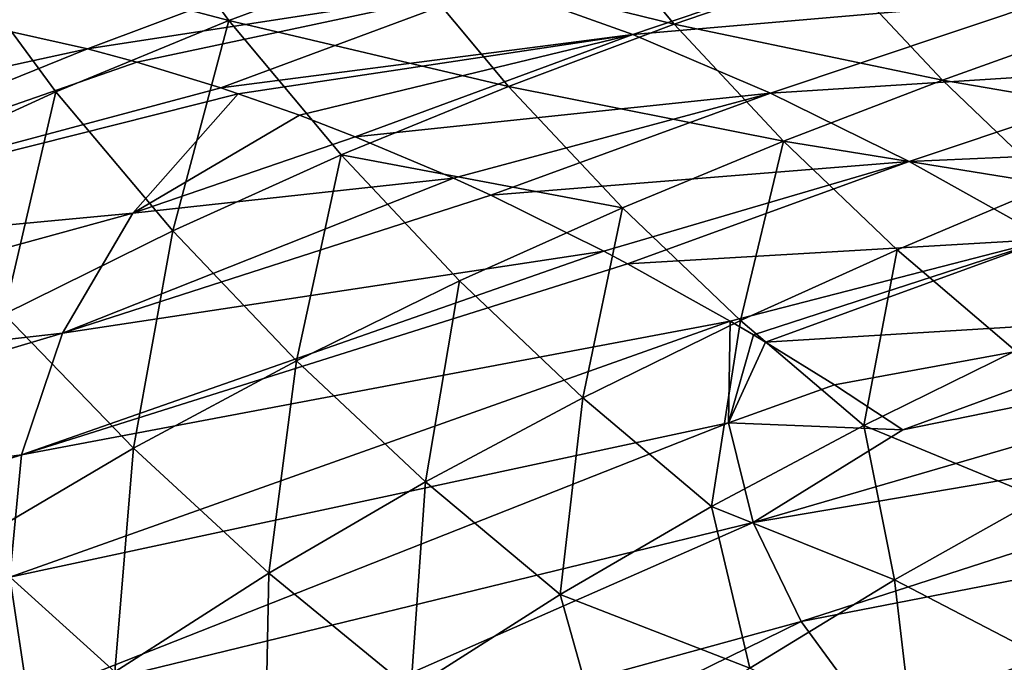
# Model space of a CAD drawing. Header units: metres. Extents: x -92 to 264, y -100 to 50.
# Tile 136 of 256: x 154.05 to 164.37, y 2.61 to 9.34. Entities that reach past the tile are written whole.
import ezdxf

# ---------------------------------------------------------------- set-up
doc = ezdxf.new("R2010")
doc.units = ezdxf.units.M
doc.layers.add('solid_21062050_01', color=7, linetype='CONTINUOUS')

msp = doc.modelspace()

# ---------------------------------------------------------------- linework, layer by layer
at = {"layer": 'solid_21062050_01'}
for points in [[(153.305344, 10.110408, 132.4944), (155.169327, 10.804823, 130.531128), (156.242233, 9.33552, 131.26886)], [(155.169327, 10.804823, 130.531128), (158.043457, 10.004679, 129.41452), (156.242233, 9.33552, 131.26886)], [(158.043457, 10.004679, 129.41452), (159.823486, 10.602962, 127.697182), (160.91185, 9.2967, 128.336899)], [(159.823486, 10.602962, 127.697182), (162.621597, 9.885955, 126.676445), (160.91185, 9.2967, 128.336899)], [(162.621597, 9.885955, 126.676445), (164.296127, 10.420306, 125.114059), (165.353424, 9.293421, 125.623039)], [(164.296127, 10.420306, 125.114059), (166.94043, 9.828642, 124.073669), (165.353424, 9.293421, 125.623039)], [(159.045502, 9.703107, 161.003006), (160.47702, 9.188624, 164.615814), (163.435699, 10.193216, 163.774567)], [(163.435699, 10.193216, 163.774567), (160.47702, 9.188624, 164.615814), (164.89949, 9.572867, 167.38887)], [(153.305344, 10.110408, 132.4944), (154.427002, 8.587978, 133.277878), (152.60495, 7.754932, 135.459427)], [(153.305344, 10.110408, 132.4944), (156.242233, 9.33552, 131.26886), (154.427002, 8.587978, 133.277878)], [(153.355728, 9.35146, 154.636002), (153.430496, 9.337374, 154.831177), (157.626358, 10.115481, 157.385193)], [(153.430496, 9.337374, 154.831177), (154.759445, 9.039059, 158.285233), (157.626358, 10.115481, 157.385193)], [(157.626358, 10.115481, 157.385193), (154.759445, 9.039059, 158.285233), (159.045502, 9.703107, 161.003006)], [(156.242233, 9.33552, 131.26886), (158.043457, 10.004679, 129.41452), (159.175201, 8.64589, 130.112183)], [(158.043457, 10.004679, 129.41452), (160.91185, 9.2967, 128.336899), (159.175201, 8.64589, 130.112183)], [(160.91185, 9.2967, 128.336899), (162.621597, 9.885955, 126.676445), (163.723221, 8.709543, 127.251274)], [(162.621597, 9.885955, 126.676445), (165.353424, 9.293421, 125.623039), (163.723221, 8.709543, 127.251274)], [(154.759445, 9.039059, 158.285233), (155.276932, 8.898939, 159.620682), (159.045502, 9.703107, 161.003006)], [(155.276932, 8.898939, 159.620682), (156.159119, 8.629015, 161.887161), (159.045502, 9.703107, 161.003006)], [(159.045502, 9.703107, 161.003006), (156.159119, 8.629015, 161.887161), (160.47702, 9.188624, 164.615814)], [(160.47702, 9.188624, 164.615814), (161.920258, 8.573659, 168.216629), (164.89949, 9.572867, 167.38887)], [(164.89949, 9.572867, 167.38887), (161.920258, 8.573659, 168.216629), (166.367188, 8.859286, 170.967148)], [(150.562546, 8.127161, 156.028076), (154.759445, 9.039059, 158.285233), (153.430496, 9.337374, 154.831177)], [(154.427002, 8.587978, 133.277878), (156.242233, 9.33552, 131.26886), (155.654556, 7.13301, 134.07428)], [(156.242233, 9.33552, 131.26886), (157.419983, 7.926877, 132.019058), (155.654556, 7.13301, 134.07428)], [(156.242233, 9.33552, 131.26886), (159.175201, 8.64589, 130.112183), (157.419983, 7.926877, 132.019058)], [(159.175201, 8.64589, 130.112183), (160.91185, 9.2967, 128.336899), (162.05806, 8.071141, 128.974289)], [(160.91185, 9.2967, 128.336899), (163.723221, 8.709543, 127.251274), (162.05806, 8.071141, 128.974289)], [(163.723221, 8.709543, 127.251274), (165.353424, 9.293421, 125.623039), (166.450012, 8.24349, 126.122154)], [(156.159119, 8.629015, 161.887161), (156.340256, 8.568773, 162.350967), (160.47702, 9.188624, 164.615814)], [(156.340256, 8.568773, 162.350967), (156.981491, 8.342711, 163.987396), (160.47702, 9.188624, 164.615814)], [(156.981491, 8.342711, 163.987396), (157.567444, 8.118458, 165.476547), (160.47702, 9.188624, 164.615814)], [(160.47702, 9.188624, 164.615814), (157.567444, 8.118458, 165.476547), (161.920258, 8.573659, 168.216629)], [(149.072998, 6.738126, 159.886276), (155.276932, 8.898939, 159.620682), (154.759445, 9.039059, 158.285233)], [(149.072998, 6.738126, 159.886276), (154.759445, 9.039059, 158.285233), (150.562546, 8.127161, 156.028076)], [(149.072998, 6.738126, 159.886276), (156.159119, 8.629015, 161.887161), (155.276932, 8.898939, 159.620682)], [(161.920258, 8.573659, 168.216629), (163.373383, 7.85922, 171.799149), (166.367188, 8.859286, 170.967148)], [(166.367188, 8.859286, 170.967148), (163.373383, 7.85922, 171.799149), (167.826965, 8.05306, 174.49762)], [(162.05806, 8.071141, 128.974289), (163.723221, 8.709543, 127.251274), (164.866089, 7.616112, 127.815292)], [(163.723221, 8.709543, 127.251274), (166.450012, 8.24349, 126.122154), (164.866089, 7.616112, 127.815292)], [(149.072998, 6.738126, 159.886276), (156.340256, 8.568773, 162.350967), (156.159119, 8.629015, 161.887161)], [(155.237656, 7.316933, 165.775436), (156.340256, 8.568773, 162.350967), (149.072998, 6.738126, 159.886276)], [(152.60495, 7.754932, 135.459427), (154.427002, 8.587978, 133.277878), (153.887253, 6.258007, 136.294739)], [(154.427002, 8.587978, 133.277878), (155.654556, 7.13301, 134.07428), (153.887253, 6.258007, 136.294739)], [(155.237656, 7.316933, 165.775436), (156.981491, 8.342711, 163.987396), (156.340256, 8.568773, 162.350967)], [(157.419983, 7.926877, 132.019058), (159.175201, 8.64589, 130.112183), (160.367737, 7.372264, 130.807968)], [(157.567444, 8.118458, 165.476547), (158.598938, 7.683059, 168.083496), (161.920258, 8.573659, 168.216629)], [(158.598938, 7.683059, 168.083496), (158.988464, 7.505182, 169.063354), (161.920258, 8.573659, 168.216629)], [(161.920258, 8.573659, 168.216629), (158.988464, 7.505182, 169.063354), (163.373383, 7.85922, 171.799149)], [(159.175201, 8.64589, 130.112183), (162.05806, 8.071141, 128.974289), (160.367737, 7.372264, 130.807968)], [(155.237656, 7.316933, 165.775436), (157.567444, 8.118458, 165.476547), (156.981491, 8.342711, 163.987396)], [(155.237656, 7.316933, 165.775436), (158.598938, 7.683059, 168.083496), (157.567444, 8.118458, 165.476547)], [(160.367737, 7.372264, 130.807968), (162.05806, 8.071141, 128.974289), (161.606705, 6.190891, 131.491989)], [(162.05806, 8.071141, 128.974289), (163.247772, 6.933732, 129.60022), (161.606705, 6.190891, 131.491989)], [(162.05806, 8.071141, 128.974289), (164.866089, 7.616112, 127.815292), (163.247772, 6.933732, 129.60022)], [(163.373383, 7.85922, 171.799149), (164.830383, 7.044035, 175.359772), (167.826965, 8.05306, 174.49762)], [(155.654556, 7.13301, 134.07428), (157.419983, 7.926877, 132.019058), (156.950851, 5.769287, 134.870728)], [(157.419983, 7.926877, 132.019058), (158.662064, 6.606963, 132.768158), (156.950851, 5.769287, 134.870728)], [(157.419983, 7.926877, 132.019058), (160.367737, 7.372264, 130.807968), (158.662064, 6.606963, 132.768158)], [(158.988464, 7.505182, 169.063354), (160.173447, 6.919478, 172.027359), (163.373383, 7.85922, 171.799149)], [(160.173447, 6.919478, 172.027359), (160.422348, 6.787823, 172.647186), (163.373383, 7.85922, 171.799149)], [(163.373383, 7.85922, 171.799149), (160.422348, 6.787823, 172.647186), (164.830383, 7.044035, 175.359772)], [(154.499359, 6.059677, 169.267609), (158.988464, 7.505182, 169.063354), (158.598938, 7.683059, 168.083496)], [(154.499359, 6.059677, 169.267609), (158.598938, 7.683059, 168.083496), (155.237656, 7.316933, 165.775436)], [(163.247772, 6.933732, 129.60022), (164.866089, 7.616112, 127.815292), (164.487762, 5.87343, 130.208984)], [(154.499359, 6.059677, 169.267609), (160.173447, 6.919478, 172.027359), (158.988464, 7.505182, 169.063354)], [(158.662064, 6.606963, 132.768158), (160.367737, 7.372264, 130.807968), (159.954498, 5.38213, 133.505661)], [(160.367737, 7.372264, 130.807968), (161.606705, 6.190891, 131.491989), (159.954498, 5.38213, 133.505661)], [(155.237656, 7.316933, 165.775436), (149.072998, 6.738126, 159.886276), (147.922943, 5.312559, 163.845932)], [(154.499359, 6.059677, 169.267609), (155.237656, 7.316933, 165.775436), (147.922943, 5.312559, 163.845932)], [(153.887253, 6.258007, 136.294739), (155.654556, 7.13301, 134.07428), (155.243927, 4.853634, 137.131699)], [(155.654556, 7.13301, 134.07428), (156.950851, 5.769287, 134.870728), (155.243927, 4.853634, 137.131699)], [(160.422348, 6.787823, 172.647186), (161.498505, 6.185299, 175.31311), (164.830383, 7.044035, 175.359772)], [(161.498505, 6.185299, 175.31311), (161.742157, 6.041375, 175.913666), (164.830383, 7.044035, 175.359772)], [(161.742157, 6.041375, 175.913666), (161.869766, 5.964796, 176.228027), (164.830383, 7.044035, 175.359772)], [(164.830383, 7.044035, 175.359772), (161.869766, 5.964796, 176.228027), (166.606277, 6.255079, 178.75795)], [(154.068253, 4.786132, 172.805008), (160.422348, 6.787823, 172.647186), (160.173447, 6.919478, 172.027359)], [(154.068253, 4.786132, 172.805008), (160.173447, 6.919478, 172.027359), (154.499359, 6.059677, 169.267609)], [(161.606705, 6.190891, 131.491989), (163.247772, 6.933732, 129.60022), (162.898834, 5.090837, 132.157486)], [(163.247772, 6.933732, 129.60022), (164.487762, 5.87343, 130.208984), (162.898834, 5.090837, 132.157486)], [(154.068253, 4.786132, 172.805008), (161.498505, 6.185299, 175.31311), (160.422348, 6.787823, 172.647186)], [(156.950851, 5.769287, 134.870728), (158.662064, 6.606963, 132.768158), (158.30278, 4.50199, 135.656296)], [(158.662064, 6.606963, 132.768158), (159.954498, 5.38213, 133.505661), (158.30278, 4.50199, 135.656296)], [(153.887253, 6.258007, 136.294739), (155.243927, 4.853634, 137.131699), (153.551468, 3.85871, 139.568542)], [(169.582047, 5.406326, 182.695572), (169.216431, 6.250974, 180.349472), (161.737717, 4.074819, 181.156326)], [(169.216431, 6.250974, 180.349472), (163.309158, 5.047079, 179.757019), (161.737717, 4.074819, 181.156326)], [(161.869766, 5.964796, 176.228027), (162.592316, 5.517137, 178.001663), (166.606277, 6.255079, 178.75795)], [(162.592316, 5.517137, 178.001663), (163.309158, 5.047079, 179.757019), (166.606277, 6.255079, 178.75795)], [(169.216431, 6.250974, 180.349472), (166.606277, 6.255079, 178.75795), (163.309158, 5.047079, 179.757019)], [(153.947296, 3.504897, 176.36377), (161.498505, 6.185299, 175.31311), (154.068253, 4.786132, 172.805008)], [(161.480881, 5.121249, 178.249756), (161.498505, 6.185299, 175.31311), (153.947296, 3.504897, 176.36377)], [(159.954498, 5.38213, 133.505661), (161.606705, 6.190891, 131.491989), (161.303543, 4.242074, 134.223557)], [(161.606705, 6.190891, 131.491989), (162.898834, 5.090837, 132.157486), (161.303543, 4.242074, 134.223557)], [(161.480881, 5.121249, 178.249756), (161.742157, 6.041375, 175.913666), (161.498505, 6.185299, 175.31311)], [(154.499359, 6.059677, 169.267609), (147.922943, 5.312559, 163.845932), (147.120041, 3.859963, 167.880676)], [(154.068253, 4.786132, 172.805008), (154.499359, 6.059677, 169.267609), (147.120041, 3.859963, 167.880676)], [(161.480881, 5.121249, 178.249756), (161.869766, 5.964796, 176.228027), (161.742157, 6.041375, 175.913666)], [(161.480881, 5.121249, 178.249756), (162.592316, 5.517137, 178.001663), (161.869766, 5.964796, 176.228027)], [(162.898834, 5.090837, 132.157486), (164.487762, 5.87343, 130.208984), (164.744278, 4.330137, 132.143661)], [(155.243927, 4.853634, 137.131699), (156.950851, 5.769287, 134.870728), (156.663208, 3.545339, 137.959061)], [(156.950851, 5.769287, 134.870728), (158.30278, 4.50199, 135.656296), (156.663208, 3.545339, 137.959061)], [(161.480881, 5.121249, 178.249756), (163.309158, 5.047079, 179.757019), (162.592316, 5.517137, 178.001663)], [(158.30278, 4.50199, 135.656296), (159.954498, 5.38213, 133.505661), (159.715591, 3.322034, 136.421555)], [(159.954498, 5.38213, 133.505661), (161.303543, 4.242074, 134.223557), (159.715591, 3.322034, 136.421555)], [(169.582047, 5.406326, 182.695572), (161.737717, 4.074819, 181.156326), (162.241913, 3.03876, 184.034088)], [(170.149307, 4.574553, 185.005905), (169.582047, 5.406326, 182.695572), (162.241913, 3.03876, 184.034088)], [(161.480881, 5.121249, 178.249756), (153.947296, 3.504897, 176.36377), (154.137268, 2.224624, 179.919876)], [(161.737717, 4.074819, 181.156326), (161.480881, 5.121249, 178.249756), (154.137268, 2.224624, 179.919876)], [(161.303543, 4.242074, 134.223557), (162.898834, 5.090837, 132.157486), (163.219925, 3.474574, 134.204819)], [(161.737717, 4.074819, 181.156326), (163.309158, 5.047079, 179.757019), (161.480881, 5.121249, 178.249756)], [(162.898834, 5.090837, 132.157486), (164.744278, 4.330137, 132.143661), (163.219925, 3.474574, 134.204819)], [(153.551468, 3.85871, 139.568542), (155.243927, 4.853634, 137.131699), (155.04776, 2.511098, 140.430573)], [(155.243927, 4.853634, 137.131699), (156.663208, 3.545339, 137.959061), (155.04776, 2.511098, 140.430573)], [(154.068253, 4.786132, 172.805008), (147.120041, 3.859963, 167.880676), (146.669647, 2.390022, 171.963593)], [(153.947296, 3.504897, 176.36377), (154.068253, 4.786132, 172.805008), (146.669647, 2.390022, 171.963593)], [(170.149307, 4.574553, 185.005905), (162.241913, 3.03876, 184.034088), (162.990189, 2.019771, 186.864441)], [(170.914429, 3.761167, 187.265167), (170.149307, 4.574553, 185.005905), (162.990189, 2.019771, 186.864441)], [(156.663208, 3.545339, 137.959061), (158.30278, 4.50199, 135.656296), (158.148682, 2.325916, 138.765854)], [(158.30278, 4.50199, 135.656296), (159.715591, 3.322034, 136.421555), (158.148682, 2.325916, 138.765854)], [(159.715591, 3.322034, 136.421555), (161.303543, 4.242074, 134.223557), (161.70462, 2.550256, 136.386627)], [(161.303543, 4.242074, 134.223557), (163.219925, 3.474574, 134.204819), (161.70462, 2.550256, 136.386627)], [(163.219925, 3.474574, 134.204819), (164.744278, 4.330137, 132.143661), (164.87973, 2.611428, 134.549072)], [(161.737717, 4.074819, 181.156326), (154.137268, 2.224624, 179.919876), (154.636917, 0.953957, 183.44928)], [(162.241913, 3.03876, 184.034088), (161.737717, 4.074819, 181.156326), (154.636917, 0.953957, 183.44928)], [(153.551468, 3.85871, 139.568542), (155.04776, 2.511098, 140.430573), (153.467972, 1.40146, 143.088181)], [(170.914429, 3.761167, 187.265167), (162.990189, 2.019771, 186.864441), (163.977707, 1.024439, 189.629074)], [(171.872375, 2.971562, 189.458389), (170.914429, 3.761167, 187.265167), (163.977707, 1.024439, 189.629074)], [(155.04776, 2.511098, 140.430573), (156.663208, 3.545339, 137.959061), (156.616791, 1.252708, 141.272247)], [(156.663208, 3.545339, 137.959061), (158.148682, 2.325916, 138.765854), (156.616791, 1.252708, 141.272247)], [(154.137268, 2.224624, 179.919876), (153.947296, 3.504897, 176.36377), (146.574753, 0.912534, 176.067474)], [(161.70462, 2.550256, 136.386627), (163.219925, 3.474574, 134.204819), (163.432327, 1.668976, 136.749893)], [(163.219925, 3.474574, 134.204819), (164.87973, 2.611428, 134.549072), (163.432327, 1.668976, 136.749893)], [(158.148682, 2.325916, 138.765854), (159.715591, 3.322034, 136.421555), (160.213821, 1.552505, 138.702347)], [(159.715591, 3.322034, 136.421555), (161.70462, 2.550256, 136.386627), (160.213821, 1.552505, 138.702347)], [(162.241913, 3.03876, 184.034088), (154.636917, 0.953957, 183.44928), (155.442841, -0.298526, 186.928192)], [(162.990189, 2.019771, 186.864441), (162.241913, 3.03876, 184.034088), (155.442841, -0.298526, 186.928192)], [(171.872375, 2.971562, 189.458389), (163.977707, 1.024439, 189.629074), (165.198105, 0.059198, 192.310135)], [(165.467972, 1.051681, 136.630005), (163.432327, 1.668976, 136.749893), (164.87973, 2.611428, 134.549072)]]:
    msp.add_3dface(points, dxfattribs=at)

doc.saveas('drawing.dxf')
